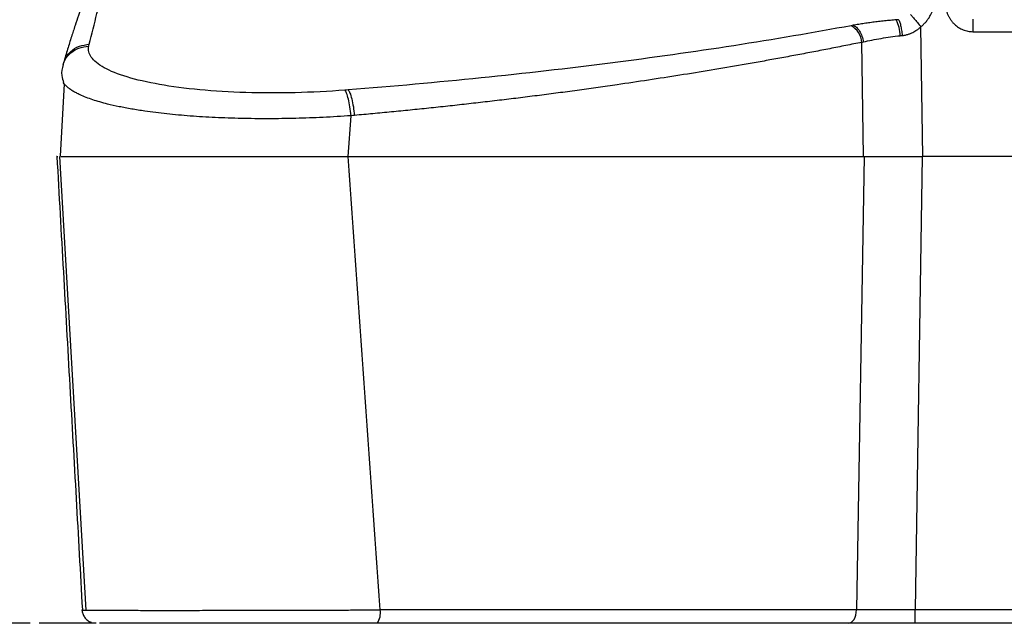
# Model space of a CAD drawing. Header units: millimetres. Extents: x 0 to 1118, y 0 to 864.
# Tile 28 of 67: x 135 to 275, y 378 to 464. Entities that reach past the tile are written whole.
import ezdxf

# ---------------------------------------------------------------- set-up
doc = ezdxf.new("R2010")
doc.units = ezdxf.units.MM
doc.layers.add('DIMENSIONS', color=140, linetype='Continuous', lineweight=25)
doc.styles.add('SLDTEXTSTYLE0', font='TXT', dxfattribs={"width": 0.75})
doc.dimstyles.new('SLDDIMSTYLE2', dxfattribs={"dimtxt": 10, "dimasz": 10, "dimexe": 0, "dimexo": 0.0625, "dimgap": 2.5, "dimtad": 0, "dimtih": 1, "dimtoh": 1, "dimdec": 1, "dimrnd": 1e-09, "dimzin": 12, "dimdsep": 46, "dimtxsty": 'SLDTEXTSTYLE0', "dimsah": 1, "dimcen": 0.09, "dimadec": 0, "dimazin": 3, "dimtfac": 1, "dimtdec": 1, "dimtofl": 0, "dimtmove": 0, "dimatfit": 3, "dimfxl": 0, "dimfrac": 2, "dimtolj": 1, "dimtzin": 12, "dimarcsym": 0})

# ---------------------------------------------------------------- blocks, each defined once
blk = doc.blocks.new('_D_3')
at = {"layer": 'DIMENSIONS'}
for p, q in [((175.5, 514.54), (87.93, 514.54)), ((91.1, 514.54), (91.1, 462.92)), ((78.17, 447.95), (75.13, 447.95)), ((75.13, 447.95), (75.13, 432.08)), ((104.03, 447.95), (107.08, 447.95)), ((107.08, 447.95), (107.08, 432.08)), ((75.13, 432.08), (78.17, 432.08)), ((107.08, 432.08), (104.03, 432.08)), ((91.1, 378.42), (91.1, 430.05)), ((136.89, 378.42), (87.93, 378.42))]:
    blk.add_line(p, q, dxfattribs=at)
for points in [[(91.1, 514.54), (89.57, 504.54), (92.64, 504.54)], [(91.1, 378.42), (92.64, 388.42), (89.57, 388.42)]]:
    blk.add_solid(points, dxfattribs=at)
at = {"layer": 'DIMENSIONS', "char_height": 10, "attachment_point": 1, "style": 'SLDTEXTSTYLE0'}
for s, insert in [('136.1', (74.48, 462.88)), ('5.36', (78.17, 444.97))]:
    blk.add_mtext(s, dxfattribs=dict(at, insert=insert))

msp = doc.modelspace()

# ---------------------------------------------------------------- linework, layer by layer
for p, q in [((263.74, 444.73), (263.45, 463.13)), ((270.84, 462.44), (504.17, 462.44)), ((145.23, 460.39), (145.3, 460.65)), ((255.31, 444.73), (255.04, 460.94)), ((141.65, 458.05), (141.57, 457.77)), ((141.74, 455.02), (141.17, 444.74)), ((141.75, 455.02), (141.59, 455.24)), ((182.09, 444.73), (182.49, 450.51)), ((141.08, 444.73), (144.79, 380.3)), ((255.39, 444.73), (254.31, 380.33)), ((263.65, 444.73), (262.63, 380.33)), ((263.74, 444.73), (263.65, 444.73)), ((511.24, 444.73), (263.74, 444.73)), ((353.32, 380.33), (262.63, 380.33)), ((262.63, 378.43), (262.63, 380.33)), ((512.38, 378.43), (262.63, 378.43))]:
    msp.add_line(p, q)
at = {"flags": 128}
msp.add_lwpolyline([(253.2, 378.43), (253.41, 378.47), (253.61, 378.58), (253.8, 378.75), (253.96, 378.98), (254.1, 379.27), (254.21, 379.6), (254.28, 379.95), (254.31, 380.33)], dxfattribs=at)
for centre, radius, start, end in [((252.13, 460.74), 2.92, 3.894, 61.0266), ((255.19, 461.74), 5.33, 1.304, 26.4706), ((184.12, 379.9), 2.55, 325.0328, 9.7503)]:
    msp.add_arc(centre, radius, start, end)
for points, knots in [([(145.3, 460.65), (146.01, 463.56), (146.74, 466.47), (148.47, 472.28), (149.47, 475.2), (150.72, 478.11)], [0, 0, 0, 0, 0.5, 0.5, 1, 1, 1, 1]), ([(148.76, 476.87), (148.36, 476.03), (147.61, 474.44), (146.63, 472.17), (145.81, 470.19), (145.14, 468.49), (144.62, 467.1), (144.17, 465.88), (143.74, 464.66), (143.26, 463.25), (142.74, 461.66), (142.19, 459.9), (141.83, 458.67), (141.64, 458.03)], [0, 0, 0, 0, 0.135477, 0.255551, 0.360224, 0.449495, 0.523365, 0.578443, 0.642701, 0.716985, 0.801297, 0.895636, 1, 1, 1, 1]), ([(263.45, 463.13), (263.51, 463.18), (263.64, 463.29), (263.81, 463.45), (263.98, 463.63), (264.15, 463.81), (264.31, 464.01), (264.46, 464.21), (264.61, 464.42), (264.74, 464.65), (264.9, 464.93), (265.06, 465.27), (265.21, 465.69), (265.34, 466.13), (265.44, 466.61), (265.47, 466.93), (265.48, 467.1)], [0, 0, 0, 0, 0.0519, 0.10455, 0.157948, 0.212091, 0.266975, 0.322599, 0.378964, 0.436069, 0.493911, 0.586768, 0.683807, 0.785024, 0.890423, 1, 1, 1, 1]), ([(266.91, 466.3), (266.91, 466.23), (266.93, 466.09), (266.96, 465.88), (267, 465.68), (267.05, 465.48), (267.11, 465.29), (267.17, 465.1), (267.24, 464.92), (267.32, 464.74), (267.41, 464.58), (267.5, 464.42), (267.59, 464.26), (267.69, 464.12), (267.79, 463.98), (267.9, 463.85), (268.01, 463.72), (268.12, 463.6), (268.37, 463.36), (268.8, 463.02), (269.34, 462.75), (269.79, 462.59), (270.13, 462.51), (270.48, 462.45), (270.72, 462.45), (270.84, 462.44)], [0, 0, 0, 0, 0.0356657, 0.0707221, 0.1051741, 0.1390305, 0.1723039, 0.2050034, 0.2371166, 0.2686313, 0.2995414, 0.3298463, 0.3595503, 0.3886619, 0.4171931, 0.4451484, 0.4725129, 0.4992741, 0.5254241, 0.6482443, 0.7661863, 0.8248773, 0.8834051, 0.9417929, 1, 1, 1, 1]), ([(261.99, 464.86), (262.02, 464.83), (262.08, 464.77), (262.25, 464.57), (262.37, 464.44), (262.64, 464.12), (262.8, 463.93), (263.12, 463.54), (263.29, 463.33), (263.45, 463.13)], [0, 0, 0, 0, 0.25, 0.25, 0.5, 0.5, 0.75, 0.75, 1, 1, 1, 1]), ([(253.54, 463.29), (242.78, 461.29), (231.28, 459.5), (207.3, 456.44), (194.82, 455.17), (182.08, 454.17)], [0, 0, 0, 0, 0.5, 0.5, 1, 1, 1, 1]), ([(259.96, 464.12), (259.82, 464.11), (259.54, 464.08), (259.12, 464.05), (258.7, 464.01), (258.29, 463.97), (257.87, 463.92), (257.45, 463.88), (257.04, 463.83), (256.63, 463.78), (256.22, 463.72), (255.81, 463.67), (255.41, 463.61), (255.01, 463.54), (254.61, 463.48), (254.22, 463.42), (253.96, 463.37), (253.83, 463.35)], [0, 0, 0, 0, 0.0641471, 0.1286575, 0.193528, 0.2587571, 0.3243453, 0.3902931, 0.4566006, 0.5232677, 0.5902943, 0.6576802, 0.7254255, 0.7935305, 0.861996, 0.9308204, 1, 1, 1, 1]), ([(253.83, 463.35), (253.97, 463.3), (254.13, 463.21), (254.44, 462.94), (254.59, 462.75), (254.86, 462.31), (254.98, 462.06), (255.17, 461.53), (255.24, 461.26), (255.28, 460.99)], [0, 0, 0, 0, 0.25, 0.25, 0.5, 0.5, 0.75, 0.75, 1, 1, 1, 1]), ([(260.28, 464.14), (260.32, 464.09), (260.37, 464), (260.47, 463.73), (260.52, 463.55), (260.62, 463.13), (260.66, 462.9), (260.74, 462.4), (260.77, 462.14), (260.79, 461.89)], [0, 0, 0, 0, 0.25, 0.25, 0.5, 0.5, 0.75, 0.75, 1, 1, 1, 1]), ([(260.79, 461.89), (260.86, 461.9), (260.99, 461.92), (261.18, 461.95), (261.38, 461.99), (261.58, 462.05), (261.78, 462.11), (261.98, 462.19), (262.21, 462.28), (262.47, 462.41), (262.77, 462.6), (263.11, 462.83), (263.34, 463.03), (263.45, 463.13)], [0, 0, 0, 0, 0.066459, 0.13385, 0.20219, 0.271503, 0.341816, 0.413157, 0.485556, 0.586282, 0.705353, 0.843121, 1, 1, 1, 1]), ([(270.84, 464.23), (270.84, 464.1), (270.84, 463.86), (270.84, 463.23), (270.84, 462.84), (270.84, 462.44)], [0, 0, 0, 0, 0.5, 0.5, 1, 1, 1, 1]), ([(255.28, 460.99), (256.07, 461.18), (256.91, 461.35), (258.67, 461.64), (259.58, 461.77), (260.51, 461.87)], [0, 0, 0, 0, 0.5, 0.5, 1, 1, 1, 1]), ([(141.61, 457.76), (141.63, 457.86), (141.75, 458.45), (142.5, 459.35), (143.75, 460.21), (144.75, 460.34), (145.23, 460.39)], [0, 0, 0, 0, 0.064617, 0.383792, 0.702967, 1, 1, 1, 1]), ([(141.69, 458.04), (141.71, 458.13), (141.83, 458.72), (142.57, 459.62), (143.82, 460.47), (144.82, 460.59), (145.3, 460.65)], [0, 0, 0, 0, 0.063886, 0.383692, 0.703095, 1, 1, 1, 1]), ([(181.62, 454.14), (179.29, 453.95), (176.91, 453.83), (172.17, 453.72), (169.81, 453.72), (165.26, 453.86), (163.06, 454), (158.94, 454.38), (157.02, 454.64), (153.55, 455.25), (152.01, 455.61), (149.37, 456.41), (148.27, 456.85), (146.56, 457.79), (145.95, 458.29), (145.22, 459.32), (145.1, 459.85), (145.23, 460.39)], [0, 0, 0, 0, 0.125, 0.125, 0.25, 0.25, 0.375, 0.375, 0.5, 0.5, 0.625, 0.625, 0.75, 0.75, 0.875, 0.875, 1, 1, 1, 1]), ([(255.04, 460.94), (254.66, 460.86), (253.91, 460.7), (252.77, 460.48), (251.63, 460.25), (250.5, 460.03), (249.37, 459.8), (248.23, 459.59), (247.1, 459.37), (245.97, 459.16), (244.84, 458.94), (243.71, 458.74), (242.58, 458.53), (241.45, 458.33), (240.33, 458.12), (239.2, 457.93), (236.99, 457.54), (233.66, 456.97), (229.21, 456.25), (224.76, 455.56), (220.89, 454.98), (217.62, 454.52), (214.94, 454.14), (212.26, 453.78), (209.59, 453.44), (206.91, 453.1), (204.24, 452.77), (201.56, 452.46), (198.89, 452.15), (196.23, 451.86), (193.56, 451.57), (190.91, 451.3), (188.25, 451.04), (185.61, 450.79), (183.85, 450.63), (182.97, 450.55)], [0, 0, 0, 0, 0.017498, 0.034908, 0.052231, 0.069467, 0.086615, 0.103677, 0.12065, 0.137537, 0.154336, 0.171047, 0.187672, 0.204208, 0.220658, 0.23702, 0.253295, 0.317227, 0.380385, 0.44277, 0.504382, 0.54111, 0.577632, 0.613949, 0.650063, 0.685971, 0.721676, 0.757177, 0.792475, 0.827569, 0.86246, 0.897149, 0.931634, 0.965918, 1, 1, 1, 1]), ([(141.57, 457.77), (141.45, 457.24), (141.25, 456.39), (141.54, 455.55), (141.65, 455.23)], [0, 0, 0, 0, 0.616708, 1, 1, 1, 1]), ([(182.49, 450.51), (181.17, 450.42), (178.57, 450.25), (174.61, 450.11), (170.72, 450.06), (166.88, 450.1), (163.17, 450.23), (159.62, 450.45), (156.27, 450.75), (153.52, 451.1), (151.29, 451.45), (149.51, 451.79), (148.02, 452.13), (146.79, 452.46), (145.77, 452.77), (144.83, 453.11), (144.06, 453.43), (143.44, 453.74), (142.94, 454.02), (142.48, 454.32), (142.08, 454.65), (141.84, 454.89), (141.75, 455.02), (141.75, 455.02)], [0, 0, 0, 0, 0.071944, 0.141402, 0.211739, 0.281371, 0.351077, 0.421077, 0.490777, 0.561741, 0.608181, 0.655782, 0.704419, 0.739049, 0.774874, 0.811813, 0.849777, 0.87613, 0.90422, 0.933966, 0.965273, 0.998037, 1, 1, 1, 1]), ([(182.49, 450.51), (182.45, 450.92), (182.4, 451.34), (182.27, 452.16), (182.19, 452.54), (182.03, 453.21), (181.94, 453.49), (181.77, 453.91), (181.69, 454.05), (181.62, 454.14)], [0, 0, 0, 0, 0.25, 0.25, 0.5, 0.5, 0.75, 0.75, 1, 1, 1, 1]), ([(182.08, 454.17), (182.16, 454.09), (182.25, 453.94), (182.42, 453.51), (182.51, 453.22), (182.67, 452.55), (182.75, 452.17), (182.88, 451.37), (182.93, 450.95), (182.97, 450.55)], [0, 0, 0, 0, 0.25, 0.25, 0.5, 0.5, 0.75, 0.75, 1, 1, 1, 1]), ([(140.7, 444.73), (141, 439.27), (141.61, 428.42), (142.52, 412.22), (143.43, 396.21), (144.02, 385.6), (144.32, 380.33)], [0, 0, 0, 0, 0.254276, 0.505701, 0.754276, 1, 1, 1, 1]), ([(141.28, 444.73), (141.5, 444.73), (142.03, 444.73), (144, 444.73), (146.97, 444.73), (150.83, 444.73), (155.33, 444.73), (160.46, 444.73), (165.96, 444.73), (171.78, 444.73), (177.2, 444.73), (180.63, 444.73), (182.09, 444.73)], [0, 0, 0, 0, 0.068446, 0.173707, 0.282039, 0.386964, 0.494942, 0.599701, 0.707494, 0.812329, 0.920188, 1, 1, 1, 1]), ([(182.1, 444.73), (195.13, 444.73), (207.91, 444.73), (232.47, 444.73), (244.26, 444.73), (255.31, 444.73)], [0, 0, 0, 0, 0.5, 0.5, 1, 1, 1, 1]), ([(255.43, 444.73), (255.54, 444.73), (255.76, 444.73), (256.09, 444.73), (256.44, 444.73), (256.78, 444.73), (257.14, 444.73), (257.5, 444.73), (257.86, 444.73), (258.23, 444.73), (258.6, 444.73), (258.98, 444.73), (259.36, 444.73), (259.74, 444.73), (260.13, 444.73), (260.52, 444.73), (260.91, 444.73), (261.3, 444.73), (261.69, 444.73), (262.08, 444.73), (262.48, 444.73), (262.87, 444.73), (263.26, 444.73), (263.52, 444.73), (263.65, 444.73)], [0, 0, 0, 0, 0.044894, 0.089944, 0.135136, 0.180454, 0.225884, 0.27141, 0.317017, 0.362689, 0.40841, 0.454164, 0.499935, 0.545707, 0.591465, 0.637191, 0.682871, 0.728487, 0.774025, 0.819469, 0.864804, 0.910013, 0.955084, 1, 1, 1, 1]), ([(144.32, 380.33), (144.31, 380.33), (144.29, 380.33), (144.27, 380.32), (144.26, 380.32), (144.26, 380.32), (144.27, 380.32), (144.29, 380.32), (144.32, 380.31), (144.35, 380.31), (144.39, 380.31), (144.44, 380.31), (144.5, 380.31), (144.56, 380.3), (144.63, 380.3), (144.7, 380.3), (144.98, 380.3), (145.63, 380.29), (147, 380.28), (148.78, 380.27), (150.97, 380.27), (153.53, 380.26), (156.43, 380.26), (159.63, 380.26), (163.08, 380.27), (166.77, 380.27), (170.58, 380.28), (174.56, 380.29), (177.54, 380.3), (179.52, 380.3), (180.45, 380.31), (181.41, 380.31), (182.41, 380.31), (183.43, 380.32), (184.48, 380.32), (185.55, 380.32), (186.27, 380.33), (186.63, 380.33)], [0, 0, 0, 0, 0.009275, 0.018438, 0.027485, 0.03641, 0.045209, 0.053877, 0.062411, 0.070804, 0.079053, 0.087155, 0.095104, 0.102897, 0.110531, 0.118, 0.125304, 0.189393, 0.250348, 0.313493, 0.375222, 0.437819, 0.500002, 0.562179, 0.624781, 0.686506, 0.749655, 0.810608, 0.8747, 0.888535, 0.902945, 0.917905, 0.933388, 0.949369, 0.965818, 0.982706, 1, 1, 1, 1]), ([(144.26, 380.32), (144.29, 380.14), (144.34, 379.77), (144.61, 379.26), (145.02, 378.82), (145.37, 378.65), (145.55, 378.56)], [0, 0, 0, 0, 0.234706, 0.486099, 0.744887, 1, 1, 1, 1]), ([(254.31, 380.33), (244.06, 380.33), (233.17, 380.33), (216.15, 380.33), (210.37, 380.33), (198.62, 380.33), (192.66, 380.33), (186.63, 380.33)], [0, 0, 0, 0, 0.5, 0.5, 0.75, 0.75, 1, 1, 1, 1]), ([(262.63, 380.33), (261.16, 380.33), (259.69, 380.32), (256.87, 380.32), (255.53, 380.33), (254.31, 380.33)], [0, 0, 0, 0, 0.5, 0.5, 1, 1, 1, 1]), ([(186.21, 378.43), (186.02, 378.43), (185.63, 378.43), (185.06, 378.43), (184.48, 378.43), (183.9, 378.43), (183.33, 378.43), (182.75, 378.43), (182.17, 378.43), (181.58, 378.43), (181, 378.43), (180.42, 378.43), (179.83, 378.43), (179.25, 378.43), (177.59, 378.43), (174.86, 378.43), (171.12, 378.43), (167.49, 378.43), (164.02, 378.43), (160.75, 378.43), (157.73, 378.43), (154.99, 378.43), (152.57, 378.43), (150.5, 378.43), (149.22, 378.43), (148.47, 378.43), (148.09, 378.43), (147.75, 378.43), (147.45, 378.43), (147.18, 378.43), (146.94, 378.43), (146.81, 378.43), (146.74, 378.43)], [0, 0, 0, 0, 0.011046, 0.022072, 0.033082, 0.044079, 0.055067, 0.066048, 0.077028, 0.088008, 0.098993, 0.109986, 0.120991, 0.13201, 0.143047, 0.214545, 0.286029, 0.357424, 0.428818, 0.50015, 0.571488, 0.642815, 0.714157, 0.78554, 0.856946, 0.877429, 0.89786, 0.918261, 0.938652, 0.959058, 0.9795, 1, 1, 1, 1]), ([(253.2, 378.43), (252.8, 378.43), (252.02, 378.43), (250.84, 378.43), (249.65, 378.43), (248.46, 378.43), (247.26, 378.43), (246.05, 378.43), (244.84, 378.43), (243.63, 378.43), (242.41, 378.43), (241.19, 378.43), (239.96, 378.43), (238.72, 378.43), (235.22, 378.43), (229.37, 378.43), (221.04, 378.43), (212.55, 378.43), (205.97, 378.43), (201.4, 378.43), (198.89, 378.43), (196.38, 378.43), (193.85, 378.43), (191.31, 378.43), (188.77, 378.43), (187.06, 378.43), (186.21, 378.43)], [0, 0, 0, 0, 0.019306, 0.038606, 0.0579, 0.07719, 0.096476, 0.115761, 0.135043, 0.154326, 0.173609, 0.192894, 0.212182, 0.231474, 0.25077, 0.375662, 0.500455, 0.625169, 0.749887, 0.785591, 0.821293, 0.857, 0.892717, 0.928452, 0.964211, 1, 1, 1, 1]), ([(262.63, 378.43), (262.5, 378.43), (262.22, 378.43), (261.8, 378.43), (261.39, 378.43), (260.97, 378.43), (260.56, 378.43), (259.87, 378.43), (258.91, 378.43), (257.7, 378.43), (256.51, 378.43), (255.49, 378.43), (254.62, 378.43), (253.89, 378.43), (253.43, 378.43), (253.2, 378.43)], [0, 0, 0, 0, 0.041627, 0.083205, 0.124761, 0.166319, 0.207904, 0.249541, 0.374738, 0.500009, 0.625225, 0.750477, 0.833669, 0.916777, 1, 1, 1, 1])]:
    msp.add_open_spline(points, degree=3, knots=knots)
for points in [[(253.83, 463.35), (253.73, 463.33), (253.64, 463.31), (253.54, 463.29)], [(260.28, 464.14), (260.17, 464.14), (260.06, 464.13), (259.96, 464.12)], [(260.51, 461.87), (260.61, 461.88), (260.7, 461.88), (260.79, 461.89)], [(255.04, 460.94), (255.12, 460.96), (255.2, 460.98), (255.28, 460.99)], [(182.08, 454.17), (181.93, 454.16), (181.77, 454.15), (181.62, 454.14)], [(182.97, 450.55), (182.81, 450.54), (182.65, 450.52), (182.49, 450.51)], [(140.7, 444.73), (140.59, 444.73), (140.64, 444.73), (140.85, 444.73)], [(182.1, 444.73), (182.09, 444.73), (182.09, 444.73), (182.09, 444.73)], [(186.63, 380.33), (185.11, 401.8), (183.6, 423.26), (182.1, 444.73)], [(255.31, 444.73), (255.34, 444.73), (255.36, 444.73), (255.39, 444.73)], [(255.39, 444.73), (255.4, 444.73), (255.41, 444.73), (255.43, 444.73)]]:
    msp.add_open_spline(points, degree=3)
at = {"layer": 'DIMENSIONS'}
msp.add_line((146.27, 378.42), (138.16, 378.42), dxfattribs=at)

# ---------------------------------------------------------------- dimensions: what is measured, and where the dimension line sits
dim = msp.add_linear_dim(base=(91.1, 378.42), p1=(176.77, 514.54), p2=(138.16, 378.42), angle=90, dimstyle='SLDDIMSTYLE2', dxfattribs=at)
dim.commit()
dim.dimension.update_dxf_attribs({"geometry": '_D_3', "text_midpoint": (91.1, 446.48), "dimtype": 160})

doc.saveas('drawing.dxf')
